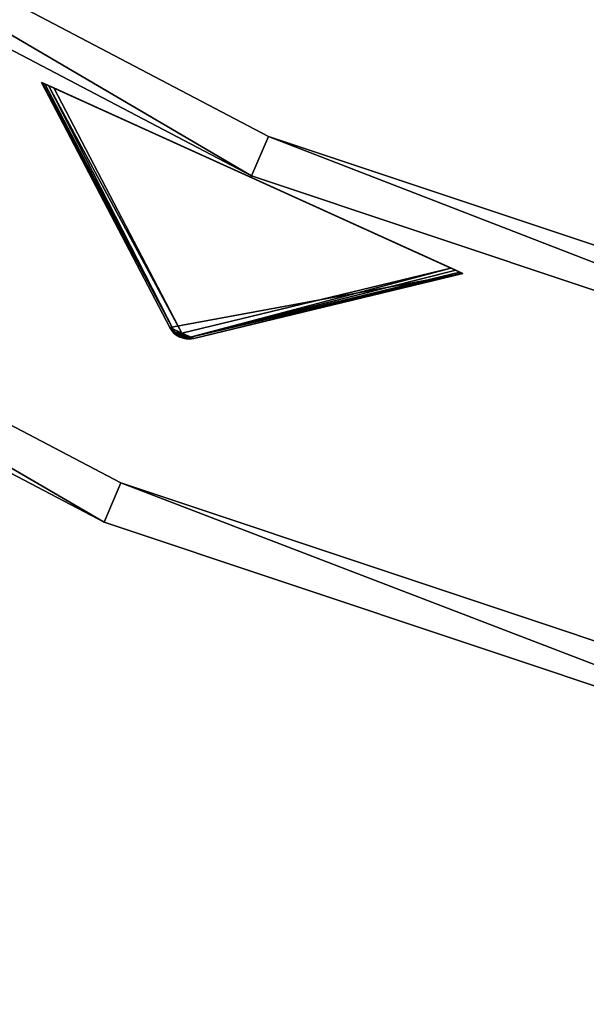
# Model space of a CAD drawing. Extents: x 5 to 565, y -280 to 280.
# Tile 8 of 256: x 171 to 198, y -280 to -234. Entities that reach past the tile are written whole.
import ezdxf

# ---------------------------------------------------------------- set-up
doc = ezdxf.new("R2010")
doc.units = 0
doc.header["$LTSCALE"] = 25.4
doc.layers.get('0').update_dxf_attribs({"color": 13, "linetype": 'CONTINUOUS'})

# ---------------------------------------------------------------- blocks, each defined once
blk = doc.blocks.new('GRUPUJ_3')
at = {"color": 254}
mesh = blk.add_polyface(dxfattribs=at)
corners = [(158.045, 33.487, 0.616), (158.083, 33.47, 0.357), (164.214, 21.897, 10.41)]
mesh.append_faces([[corners[k] for k in face] for face in [(0, 1, 2)]], dxfattribs={"color": 254})
mesh = blk.add_polyface(dxfattribs=at)
corners = [(158.045, 33.487, 150), (164.002, 22.089, 10.75), (164.002, 22.089, 139.866), (158.045, 33.487, 0.616)]
mesh.append_faces([[corners[k] for k in face] for face in [(0, 1, 2), (1, 0, 3)]], dxfattribs={"vtx0": -1, "color": 254})
mesh = blk.add_polyface(dxfattribs=at)
corners = [(158.37, 33.339, 0.041), (177.063, 24.857), (158.606, 33.232), (177.299, 24.75, 0.041), (158.193, 33.42, 0.162), (177.477, 24.67, 0.162), (158.083, 33.47, 0.357), (177.587, 24.62, 0.357), (158.045, 33.487, 0.616), (177.624, 24.603, 0.616), (158.045, 33.487, 150), (177.624, 24.603, 150)]
mesh.append_faces([[corners[k] for k in face] for face in [(0, 1, 2), (9, 10, 11)]], dxfattribs={"vtx0": -1, "color": 254})
mesh.append_faces([[corners[k] for k in face] for face in [(1, 0, 3), (3, 4, 5), (5, 6, 7), (7, 8, 9)]], dxfattribs={"vtx0": -1, "vtx1": -1, "color": 254})
mesh.append_faces([[corners[k] for k in face] for face in [(3, 0, 4), (5, 4, 6), (7, 6, 8), (9, 8, 10)]], dxfattribs={"vtx0": -1, "vtx2": -1, "color": 254})
mesh = blk.add_polyface(dxfattribs=at)
corners = [(158.045, 33.487, 0.616), (164.214, 21.897, 10.41), (164.002, 22.089, 10.75)]
mesh.append_faces([[corners[k] for k in face] for face in [(0, 1, 2)]], dxfattribs={"color": 254})
mesh = blk.add_polyface(dxfattribs=at)
corners = [(164.685, 21.573, 139.625), (164.286, 21.754, 139.625), (164.475, 21.641, 139.594), (164.905, 21.552, 139.717), (164.126, 21.906, 139.717), (165.124, 21.58, 139.866), (164.002, 22.089, 139.866), (177.624, 24.603, 150), (158.045, 33.487, 150)]
mesh.append_faces([[corners[k] for k in face] for face in [(0, 1, 2), (6, 7, 8)]], dxfattribs={"vtx0": -1, "color": 254})
mesh.append_faces([[corners[k] for k in face] for face in [(1, 3, 4), (4, 5, 6)]], dxfattribs={"vtx0": -1, "vtx1": -1, "color": 254})
mesh.append_faces([[corners[k] for k in face] for face in [(1, 0, 3), (4, 3, 5), (6, 5, 7)]], dxfattribs={"vtx0": -1, "vtx2": -1, "color": 254})
mesh = blk.add_polyface(dxfattribs=at)
corners = [(158.083, 33.47, 0.357), (158.193, 33.42, 0.162), (164.214, 21.897, 10.41)]
mesh.append_faces([[corners[k] for k in face] for face in [(0, 1, 2)]], dxfattribs={"color": 254})
mesh = blk.add_polyface(dxfattribs=at)
corners = [(164.214, 21.897, 10.41), (158.193, 33.42, 0.162), (158.37, 33.339, 0.041)]
mesh.append_faces([[corners[k] for k in face] for face in [(0, 1, 2)]], dxfattribs={"color": 254})
mesh = blk.add_polyface(dxfattribs=at)
corners = [(164.214, 21.897, 10.41), (158.37, 33.339, 0.041), (164.563, 21.834, 10.134)]
mesh.append_faces([[corners[k] for k in face] for face in [(0, 1, 2)]], dxfattribs={"color": 254})
mesh = blk.add_polyface(dxfattribs=at)
corners = [(164.563, 21.834, 10.134), (158.37, 33.339, 0.041), (158.606, 33.232)]
mesh.append_faces([[corners[k] for k in face] for face in [(0, 1, 2)]], dxfattribs={"color": 254})
mesh = blk.add_polyface(dxfattribs=at)
corners = [(164.563, 21.834, 10.134), (158.606, 33.232), (177.063, 24.857)]
mesh.append_faces([[corners[k] for k in face] for face in [(0, 1, 2)]], dxfattribs={"color": 254})
mesh = blk.add_polyface(dxfattribs=at)
corners = [(164.84, 21.613, 10.41), (164.563, 21.834, 10.134), (177.063, 24.857)]
mesh.append_faces([[corners[k] for k in face] for face in [(0, 1, 2)]], dxfattribs={"color": 254})
mesh = blk.add_polyface(dxfattribs=at)
corners = [(164.84, 21.613, 10.41), (177.063, 24.857), (177.299, 24.75, 0.041)]
mesh.append_faces([[corners[k] for k in face] for face in [(0, 1, 2)]], dxfattribs={"color": 254})
mesh = blk.add_polyface(dxfattribs=at)
corners = [(164.84, 21.613, 10.41), (177.299, 24.75, 0.041), (177.477, 24.67, 0.162)]
mesh.append_faces([[corners[k] for k in face] for face in [(0, 1, 2)]], dxfattribs={"color": 254})
mesh = blk.add_polyface(dxfattribs=at)
corners = [(164.84, 21.613, 10.41), (177.477, 24.67, 0.162), (177.587, 24.62, 0.357)]
mesh.append_faces([[corners[k] for k in face] for face in [(0, 1, 2)]], dxfattribs={"color": 254})
mesh = blk.add_polyface(dxfattribs=at)
corners = [(165.124, 21.58, 10.75), (164.84, 21.613, 10.41), (177.587, 24.62, 0.357)]
mesh.append_faces([[corners[k] for k in face] for face in [(0, 1, 2)]], dxfattribs={"color": 254})
mesh = blk.add_polyface(dxfattribs=at)
corners = [(165.124, 21.58, 10.75), (177.587, 24.62, 0.357), (177.624, 24.603, 0.616)]
mesh.append_faces([[corners[k] for k in face] for face in [(0, 1, 2)]], dxfattribs={"color": 254})
mesh = blk.add_polyface(dxfattribs=at)
corners = [(177.624, 24.603, 150), (165.124, 21.58, 10.75), (177.624, 24.603, 0.616), (165.124, 21.58, 139.866)]
mesh.append_faces([[corners[k] for k in face] for face in [(0, 1, 2), (1, 0, 3)]], dxfattribs={"vtx0": -1, "color": 254})
mesh = blk.add_polyface(dxfattribs=at)
corners = [(164.002, 22.089, 10.75), (164.322, 21.765, 10.507), (164.228, 21.802, 10.75)]
mesh.append_faces([[corners[k] for k in face] for face in [(0, 1, 2)]], dxfattribs={"color": 254})
mesh = blk.add_polyface(dxfattribs=at)
corners = [(164.002, 22.089, 10.75), (164.214, 21.897, 10.41), (164.322, 21.765, 10.507)]
mesh.append_faces([[corners[k] for k in face] for face in [(0, 1, 2)]], dxfattribs={"color": 254})
mesh = blk.add_polyface(dxfattribs=at)
corners = [(164.002, 22.089, 10.75), (164.228, 21.802, 10.75), (164.126, 21.906, 139.717)]
mesh.append_faces([[corners[k] for k in face] for face in [(0, 1, 2)]], dxfattribs={"color": 254})
mesh = blk.add_polyface(dxfattribs=at)
corners = [(164.002, 22.089, 10.75), (164.126, 21.906, 139.717), (164.002, 22.089, 139.866)]
mesh.append_faces([[corners[k] for k in face] for face in [(0, 1, 2)]], dxfattribs={"color": 254})
mesh = blk.add_polyface(dxfattribs=at)
corners = [(164.126, 21.906, 139.717), (164.228, 21.802, 10.75), (164.286, 21.754, 139.625)]
mesh.append_faces([[corners[k] for k in face] for face in [(0, 1, 2)]], dxfattribs={"color": 254})
mesh = blk.add_polyface(dxfattribs=at)
corners = [(164.322, 21.765, 10.507), (164.214, 21.897, 10.41), (164.563, 21.834, 10.134)]
mesh.append_faces([[corners[k] for k in face] for face in [(0, 1, 2)]], dxfattribs={"color": 254})
mesh = blk.add_polyface(dxfattribs=at)
corners = [(164.228, 21.802, 10.75), (164.322, 21.765, 10.507), (164.286, 21.754, 10.75)]
mesh.append_faces([[corners[k] for k in face] for face in [(0, 1, 2)]], dxfattribs={"color": 254})
mesh = blk.add_polyface(dxfattribs=at)
corners = [(164.286, 21.754, 139.625), (164.228, 21.802, 10.75), (164.286, 21.754, 10.75)]
mesh.append_faces([[corners[k] for k in face] for face in [(0, 1, 2)]], dxfattribs={"color": 254})
mesh = blk.add_polyface(dxfattribs=at)
corners = [(164.286, 21.754, 10.75), (164.322, 21.765, 10.507), (164.685, 21.573, 10.75)]
mesh.append_faces([[corners[k] for k in face] for face in [(0, 1, 2)]], dxfattribs={"color": 254})
mesh = blk.add_polyface(dxfattribs=at)
corners = [(164.286, 21.754, 139.625), (164.286, 21.754, 10.75), (164.475, 21.641, 139.594)]
mesh.append_faces([[corners[k] for k in face] for face in [(0, 1, 2)]], dxfattribs={"color": 254})
mesh = blk.add_polyface(dxfattribs=at)
corners = [(164.685, 21.573, 139.625), (164.475, 21.641, 139.594), (164.286, 21.754, 10.75)]
mesh.append_faces([[corners[k] for k in face] for face in [(0, 1, 2)]], dxfattribs={"color": 254})
mesh = blk.add_polyface(dxfattribs=at)
corners = [(164.685, 21.573, 139.625), (164.286, 21.754, 10.75), (164.685, 21.573, 10.75)]
mesh.append_faces([[corners[k] for k in face] for face in [(0, 1, 2)]], dxfattribs={"color": 254})
mesh = blk.add_polyface(dxfattribs=at)
corners = [(164.485, 21.661, 10.541), (164.322, 21.765, 10.507), (164.563, 21.834, 10.134)]
mesh.append_faces([[corners[k] for k in face] for face in [(0, 1, 2)]], dxfattribs={"color": 254})
mesh = blk.add_polyface(dxfattribs=at)
corners = [(164.685, 21.573, 10.75), (164.322, 21.765, 10.507), (164.485, 21.661, 10.541)]
mesh.append_faces([[corners[k] for k in face] for face in [(0, 1, 2)]], dxfattribs={"color": 254})
mesh = blk.add_polyface(dxfattribs=at)
corners = [(164.485, 21.661, 10.541), (164.563, 21.834, 10.134), (164.67, 21.607, 10.507)]
mesh.append_faces([[corners[k] for k in face] for face in [(0, 1, 2)]], dxfattribs={"color": 254})
mesh = blk.add_polyface(dxfattribs=at)
corners = [(164.685, 21.573, 10.75), (164.485, 21.661, 10.541), (164.67, 21.607, 10.507)]
mesh.append_faces([[corners[k] for k in face] for face in [(0, 1, 2)]], dxfattribs={"color": 254})
mesh = blk.add_polyface(dxfattribs=at)
corners = [(164.67, 21.607, 10.507), (164.563, 21.834, 10.134), (164.84, 21.613, 10.41)]
mesh.append_faces([[corners[k] for k in face] for face in [(0, 1, 2)]], dxfattribs={"color": 254})
mesh = blk.add_polyface(dxfattribs=at)
corners = [(164.759, 21.561, 10.75), (164.67, 21.607, 10.507), (164.84, 21.613, 10.41)]
mesh.append_faces([[corners[k] for k in face] for face in [(0, 1, 2)]], dxfattribs={"color": 254})
mesh = blk.add_polyface(dxfattribs=at)
corners = [(164.685, 21.573, 10.75), (164.67, 21.607, 10.507), (164.759, 21.561, 10.75)]
mesh.append_faces([[corners[k] for k in face] for face in [(0, 1, 2)]], dxfattribs={"color": 254})
mesh = blk.add_polyface(dxfattribs=at)
corners = [(165.124, 21.58, 139.866), (164.685, 21.573, 10.75), (164.759, 21.561, 10.75)]
mesh.append_faces([[corners[k] for k in face] for face in [(0, 1, 2)]], dxfattribs={"color": 254})
mesh = blk.add_polyface(dxfattribs=at)
corners = [(165.124, 21.58, 139.866), (164.905, 21.552, 139.717), (164.685, 21.573, 10.75)]
mesh.append_faces([[corners[k] for k in face] for face in [(0, 1, 2)]], dxfattribs={"color": 254})
mesh = blk.add_polyface(dxfattribs=at)
corners = [(164.905, 21.552, 139.717), (164.685, 21.573, 139.625), (164.685, 21.573, 10.75)]
mesh.append_faces([[corners[k] for k in face] for face in [(0, 1, 2)]], dxfattribs={"color": 254})
mesh = blk.add_polyface(dxfattribs=at)
corners = [(164.759, 21.561, 10.75), (164.84, 21.613, 10.41), (165.124, 21.58, 10.75)]
mesh.append_faces([[corners[k] for k in face] for face in [(0, 1, 2)]], dxfattribs={"color": 254})
mesh = blk.add_polyface(dxfattribs=at)
corners = [(165.124, 21.58, 139.866), (164.759, 21.561, 10.75), (165.124, 21.58, 10.75)]
mesh.append_faces([[corners[k] for k in face] for face in [(0, 1, 2)]], dxfattribs={"color": 254})
blk = doc.blocks.new('CRISTAL-M-7628-7627_STL')
at = {"color": 0}
blk.add_blockref('GRUPUJ_3', (14.455, -270.63, 250.002), dxfattribs=at)
at = {"color": 8}
mesh = blk.add_polyface(dxfattribs=at)
corners = [(5.38, -11.274, 430.002), (7.378, -11.194, 430.002), (7.194, 33.75, 430.002), (10.811, -56.007, 430.002), (12.771, -55.607, 430.002), (23.348, -99.289, 430.002), (25.218, -98.58, 430.002), (42.665, -140, 430.002), (44.397, -139, 430.002), (68.263, -177.085, 430.002), (69.812, -175.82, 430.002), (99.478, -209.583, 430.002), (100.804, -208.086, 430.002), (135.502, -236.653, 430.002), (136.571, -234.963, 430.002), (175.402, -257.594, 430.002), (176.186, -255.754, 430.002), (218.144, -271.864, 430.002), (218.623, -269.922, 430.002), (262.622, -279.092, 430.002), (262.783, -277.099, 430.002), (285.152, -280, 430.002), (285.152, -278, 430.002), (307.683, -279.092, 430.002), (307.522, -277.099, 430.002), (351.682, -269.922, 430.002), (352.161, -271.864, 430.002), (394.119, -255.754, 430.002), (394.903, -257.594, 430.002), (433.734, -234.963, 430.002), (434.803, -236.653, 430.002), (469.501, -208.086, 430.002), (470.827, -209.583, 430.002), (500.493, -175.82, 430.002), (502.042, -177.085, 430.002), (525.908, -139, 430.002), (527.64, -140, 430.002), (545.087, -98.58, 430.002), (546.957, -99.289, 430.002), (557.534, -55.607, 430.002), (559.494, -56.007, 430.002), (562.927, -11.194, 430.002), (564.925, -11.274, 430.002), (563.111, 33.75, 430.002), (9.179, 33.509, 430.002), (16.207, 77.901, 430.002), (18.128, 77.344, 430.002), (32.186, 120.034, 430.002), (33.993, 119.177, 430.002), (54.717, 159.058, 430.002), (56.363, 157.922, 430.002), (83.216, 193.963, 430.002), (84.658, 192.577, 430.002), (116.945, 223.844, 430.002), (118.146, 222.245, 430.002), (155.03, 247.928, 430.002), (155.959, 246.157, 430.002), (196.485, 265.59, 430.002), (197.119, 263.693, 430.002), (240.237, 276.374, 430.002), (240.558, 274.4, 430.002), (285.152, 280, 430.002), (285.152, 278, 430.002), (329.747, 274.4, 430.002), (330.068, 276.374, 430.002), (373.186, 263.693, 430.002), (373.819, 265.59, 430.002), (414.345, 246.157, 430.002), (415.275, 247.928, 430.002), (452.159, 222.245, 430.002), (453.36, 223.844, 430.002), (485.647, 192.577, 430.002), (487.089, 193.963, 430.002), (513.942, 157.922, 430.002), (515.588, 159.058, 430.002), (536.312, 119.177, 430.002), (538.119, 120.034, 430.002), (552.177, 77.344, 430.002), (554.098, 77.901, 430.002), (561.126, 33.509, 430.002)]
mesh.append_faces([[corners[k] for k in face] for face in [(0, 1, 2), (1, 3, 4), (4, 5, 6), (6, 7, 8), (8, 9, 10), (10, 11, 12), (12, 13, 14), (14, 15, 16), (16, 17, 18), (18, 19, 20), (20, 21, 22), (22, 23, 24), (24, 23, 25), (25, 26, 27), (27, 28, 29), (29, 30, 31), (31, 32, 33), (33, 34, 35), (35, 36, 37), (37, 38, 39), (39, 40, 41), (2, 44, 45), (44, 2, 1), (45, 46, 47), (47, 48, 49), (49, 50, 51), (51, 52, 53), (53, 54, 55), (55, 56, 57), (57, 58, 59), (59, 60, 61), (61, 63, 64), (64, 65, 66), (66, 67, 68), (68, 69, 70), (70, 71, 72), (72, 73, 74), (74, 75, 76), (76, 77, 78), (78, 79, 43)]], dxfattribs={"vtx0": -1, "vtx1": -1, "color": 8})
mesh.append_faces([[corners[k] for k in face] for face in [(1, 0, 3), (4, 3, 5), (6, 5, 7), (8, 7, 9), (10, 9, 11), (12, 11, 13), (14, 13, 15), (16, 15, 17), (18, 17, 19), (20, 19, 21), (22, 21, 23), (25, 23, 26), (27, 26, 28), (29, 28, 30), (31, 30, 32), (33, 32, 34), (35, 34, 36), (37, 36, 38), (39, 38, 40), (41, 40, 42), (41, 42, 43), (45, 44, 46), (47, 46, 48), (49, 48, 50), (51, 50, 52), (53, 52, 54), (55, 54, 56), (57, 56, 58), (59, 58, 60), (61, 60, 62), (61, 62, 63), (64, 63, 65), (66, 65, 67), (68, 67, 69), (70, 69, 71), (72, 71, 73), (74, 73, 75), (76, 75, 77), (78, 77, 79), (43, 79, 41)]], dxfattribs={"vtx0": -1, "vtx2": -1, "color": 8})
mesh = blk.add_polyface(dxfattribs=at)
corners = [(7.194, 33.75, 410.002), (9.179, 33.509, 410.002), (7.378, -11.194, 410.002), (16.207, 77.901, 410.002), (18.128, 77.344, 410.002), (32.186, 120.034, 410.002), (33.993, 119.177, 410.002), (54.717, 159.058, 410.002), (56.363, 157.922, 410.002), (83.216, 193.963, 410.002), (84.658, 192.577, 410.002), (116.945, 223.844, 410.002), (118.146, 222.245, 410.002), (155.03, 247.928, 410.002), (155.959, 246.157, 410.002), (196.485, 265.59, 410.002), (197.119, 263.693, 410.002), (240.237, 276.374, 410.002), (240.558, 274.4, 410.002), (285.152, 280, 410.002), (285.152, 278, 410.002), (330.068, 276.374, 410.002), (329.747, 274.4, 410.002), (373.186, 263.693, 410.002), (373.819, 265.59, 410.002), (414.345, 246.157, 410.002), (415.275, 247.928, 410.002), (452.159, 222.245, 410.002), (453.36, 223.844, 410.002), (485.647, 192.577, 410.002), (487.089, 193.963, 410.002), (513.942, 157.922, 410.002), (515.588, 159.058, 410.002), (536.312, 119.177, 410.002), (538.119, 120.034, 410.002), (552.177, 77.344, 410.002), (554.098, 77.901, 410.002), (561.126, 33.509, 410.002), (563.111, 33.75, 410.002), (562.927, -11.194, 410.002), (5.38, -11.274, 410.002), (10.811, -56.007, 410.002), (12.771, -55.607, 410.002), (23.348, -99.289, 410.002), (25.218, -98.58, 410.002), (42.665, -140, 410.002), (44.397, -139, 410.002), (68.263, -177.085, 410.002), (69.812, -175.82, 410.002), (99.478, -209.583, 410.002), (100.804, -208.086, 410.002), (135.502, -236.653, 410.002), (136.571, -234.963, 410.002), (175.402, -257.594, 410.002), (176.186, -255.754, 410.002), (218.144, -271.864, 410.002), (218.623, -269.922, 410.002), (262.622, -279.092, 410.002), (262.783, -277.099, 410.002), (285.152, -280, 410.002), (285.152, -278, 410.002), (307.522, -277.099, 410.002), (307.683, -279.092, 410.002), (351.682, -269.922, 410.002), (352.161, -271.864, 410.002), (394.119, -255.754, 410.002), (394.903, -257.594, 410.002), (433.734, -234.963, 410.002), (434.803, -236.653, 410.002), (469.501, -208.086, 410.002), (470.827, -209.583, 410.002), (500.493, -175.82, 410.002), (502.042, -177.085, 410.002), (525.908, -139, 410.002), (527.64, -140, 410.002), (545.087, -98.58, 410.002), (546.957, -99.289, 410.002), (557.534, -55.607, 410.002), (559.494, -56.007, 410.002), (564.925, -11.274, 410.002)]
mesh.append_faces([[corners[k] for k in face] for face in [(1, 3, 4), (4, 5, 6), (6, 7, 8), (8, 9, 10), (10, 11, 12), (12, 13, 14), (14, 15, 16), (16, 17, 18), (18, 19, 20), (20, 21, 22), (22, 21, 23), (23, 24, 25), (25, 26, 27), (27, 28, 29), (29, 30, 31), (31, 32, 33), (33, 34, 35), (35, 36, 37), (37, 38, 39), (40, 2, 41), (41, 42, 43), (43, 44, 45), (45, 46, 47), (47, 48, 49), (49, 50, 51), (51, 52, 53), (53, 54, 55), (55, 56, 57), (57, 58, 59), (59, 61, 62), (62, 63, 64), (64, 65, 66), (66, 67, 68), (68, 69, 70), (70, 71, 72), (72, 73, 74), (74, 75, 76), (76, 77, 78), (78, 39, 79), (79, 39, 38)]], dxfattribs={"vtx0": -1, "vtx1": -1, "color": 8})
mesh.append_faces([[corners[k] for k in face] for face in [(0, 1, 2), (1, 0, 3), (4, 3, 5), (6, 5, 7), (8, 7, 9), (10, 9, 11), (12, 11, 13), (14, 13, 15), (16, 15, 17), (18, 17, 19), (20, 19, 21), (23, 21, 24), (25, 24, 26), (27, 26, 28), (29, 28, 30), (31, 30, 32), (33, 32, 34), (35, 34, 36), (37, 36, 38), (2, 40, 0), (41, 2, 42), (43, 42, 44), (45, 44, 46), (47, 46, 48), (49, 48, 50), (51, 50, 52), (53, 52, 54), (55, 54, 56), (57, 56, 58), (59, 58, 60), (59, 60, 61), (62, 61, 63), (64, 63, 65), (66, 65, 67), (68, 67, 69), (70, 69, 71), (72, 71, 73), (74, 73, 75), (76, 75, 77), (78, 77, 39)]], dxfattribs={"vtx0": -1, "vtx2": -1, "color": 8})
mesh = blk.add_polyface(dxfattribs=at)
corners = [(22.865, -10.57, 417.002), (24.864, -10.489, 417.002), (24.566, 31.641, 417.002), (27.957, -52.507, 417.002), (29.917, -52.107, 417.002), (39.711, -93.084, 417.002), (41.581, -92.375, 417.002), (57.821, -131.25, 417.002), (59.553, -130.25, 417.002), (81.819, -166.017, 417.002), (83.368, -164.752, 417.002), (111.083, -196.484, 417.002), (112.409, -194.987, 417.002), (144.855, -221.862, 417.002), (145.924, -220.172, 417.002), (182.261, -241.495, 417.002), (183.045, -239.655, 417.002), (222.332, -254.872, 417.002), (222.811, -252.93, 417.002), (264.03, -261.649, 417.002), (264.191, -259.655, 417.002), (285.152, -262.5, 417.002), (285.152, -260.5, 417.002), (306.275, -261.649, 417.002), (306.114, -259.655, 417.002), (347.494, -252.93, 417.002), (347.973, -254.872, 417.002), (387.26, -239.655, 417.002), (388.044, -241.495, 417.002), (424.381, -220.172, 417.002), (425.45, -221.862, 417.002), (457.896, -194.987, 417.002), (459.222, -196.484, 417.002), (486.937, -164.752, 417.002), (488.486, -166.017, 417.002), (510.752, -130.25, 417.002), (512.484, -131.25, 417.002), (528.724, -92.375, 417.002), (530.594, -93.084, 417.002), (540.388, -52.107, 417.002), (542.348, -52.507, 417.002), (545.441, -10.489, 417.002), (547.44, -10.57, 417.002), (545.739, 31.641, 417.002), (26.552, 31.4, 417.002), (33.016, 73.032, 417.002), (34.937, 72.476, 417.002), (47.997, 112.532, 417.002), (49.804, 111.674, 417.002), (69.119, 149.117, 417.002), (70.765, 147.981, 417.002), (95.837, 181.84, 417.002), (97.279, 180.455, 417.002), (127.458, 209.854, 417.002), (128.659, 208.255, 417.002), (163.163, 232.432, 417.002), (164.092, 230.661, 417.002), (202.027, 248.991, 417.002), (202.66, 247.094, 417.002), (243.044, 259.101, 417.002), (243.365, 257.127, 417.002), (285.152, 262.5, 417.002), (285.152, 260.5, 417.002), (326.94, 257.127, 417.002), (327.26, 259.101, 417.002), (367.644, 247.094, 417.002), (368.278, 248.991, 417.002), (406.213, 230.661, 417.002), (407.142, 232.432, 417.002), (441.646, 208.255, 417.002), (442.847, 209.854, 417.002), (473.026, 180.455, 417.002), (474.468, 181.84, 417.002), (499.54, 147.981, 417.002), (501.186, 149.117, 417.002), (520.501, 111.674, 417.002), (522.308, 112.532, 417.002), (535.367, 72.476, 417.002), (537.288, 73.032, 417.002), (543.753, 31.4, 417.002)]
mesh.append_faces([[corners[k] for k in face] for face in [(0, 1, 2), (1, 3, 4), (4, 5, 6), (6, 7, 8), (8, 9, 10), (10, 11, 12), (12, 13, 14), (14, 15, 16), (16, 17, 18), (18, 19, 20), (20, 21, 22), (22, 23, 24), (24, 23, 25), (25, 26, 27), (27, 28, 29), (29, 30, 31), (31, 32, 33), (33, 34, 35), (35, 36, 37), (37, 38, 39), (39, 40, 41), (2, 44, 45), (44, 2, 1), (45, 46, 47), (47, 48, 49), (49, 50, 51), (51, 52, 53), (53, 54, 55), (55, 56, 57), (57, 58, 59), (59, 60, 61), (61, 63, 64), (64, 65, 66), (66, 67, 68), (68, 69, 70), (70, 71, 72), (72, 73, 74), (74, 75, 76), (76, 77, 78), (78, 79, 43)]], dxfattribs={"vtx0": -1, "vtx1": -1, "color": 8})
mesh.append_faces([[corners[k] for k in face] for face in [(1, 0, 3), (4, 3, 5), (6, 5, 7), (8, 7, 9), (10, 9, 11), (12, 11, 13), (14, 13, 15), (16, 15, 17), (18, 17, 19), (20, 19, 21), (22, 21, 23), (25, 23, 26), (27, 26, 28), (29, 28, 30), (31, 30, 32), (33, 32, 34), (35, 34, 36), (37, 36, 38), (39, 38, 40), (41, 40, 42), (41, 42, 43), (45, 44, 46), (47, 46, 48), (49, 48, 50), (51, 50, 52), (53, 52, 54), (55, 54, 56), (57, 56, 58), (59, 58, 60), (61, 60, 62), (61, 62, 63), (64, 63, 65), (66, 65, 67), (68, 67, 69), (70, 69, 71), (72, 71, 73), (74, 73, 75), (76, 75, 77), (78, 77, 79), (43, 79, 41)]], dxfattribs={"vtx0": -1, "vtx2": -1, "color": 8})
mesh = blk.add_polyface(dxfattribs=at)
corners = [(24.566, 31.641, 410.002), (26.552, 31.4, 410.002), (24.864, -10.489, 410.002), (33.016, 73.032, 410.002), (34.937, 72.476, 410.002), (47.997, 112.532, 410.002), (49.804, 111.674, 410.002), (69.119, 149.117, 410.002), (70.765, 147.981, 410.002), (95.837, 181.84, 410.002), (97.279, 180.455, 410.002), (127.458, 209.854, 410.002), (128.659, 208.255, 410.002), (163.163, 232.432, 410.002), (164.092, 230.661, 410.002), (202.027, 248.991, 410.002), (202.66, 247.094, 410.002), (243.044, 259.101, 410.002), (243.365, 257.127, 410.002), (285.152, 262.5, 410.002), (285.152, 260.5, 410.002), (327.26, 259.101, 410.002), (326.94, 257.127, 410.002), (367.644, 247.094, 410.002), (368.278, 248.991, 410.002), (406.213, 230.661, 410.002), (407.142, 232.432, 410.002), (441.646, 208.255, 410.002), (442.847, 209.854, 410.002), (473.026, 180.455, 410.002), (474.468, 181.84, 410.002), (499.54, 147.981, 410.002), (501.186, 149.117, 410.002), (520.501, 111.674, 410.002), (522.308, 112.532, 410.002), (535.367, 72.476, 410.002), (537.288, 73.032, 410.002), (543.753, 31.4, 410.002), (545.739, 31.641, 410.002), (545.441, -10.489, 410.002), (22.865, -10.57, 410.002), (27.957, -52.507, 410.002), (29.917, -52.107, 410.002), (39.711, -93.084, 410.002), (41.581, -92.375, 410.002), (57.821, -131.25, 410.002), (59.553, -130.25, 410.002), (81.819, -166.017, 410.002), (83.368, -164.752, 410.002), (111.083, -196.484, 410.002), (112.409, -194.987, 410.002), (144.855, -221.862, 410.002), (145.924, -220.172, 410.002), (182.261, -241.495, 410.002), (183.045, -239.655, 410.002), (222.332, -254.872, 410.002), (222.811, -252.93, 410.002), (264.03, -261.649, 410.002), (264.191, -259.655, 410.002), (285.152, -262.5, 410.002), (285.152, -260.5, 410.002), (306.114, -259.655, 410.002), (306.275, -261.649, 410.002), (347.494, -252.93, 410.002), (347.973, -254.872, 410.002), (387.26, -239.655, 410.002), (388.044, -241.495, 410.002), (424.381, -220.172, 410.002), (425.45, -221.862, 410.002), (457.896, -194.987, 410.002), (459.222, -196.484, 410.002), (486.937, -164.752, 410.002), (488.486, -166.017, 410.002), (510.752, -130.25, 410.002), (512.484, -131.25, 410.002), (528.724, -92.375, 410.002), (530.594, -93.084, 410.002), (540.388, -52.107, 410.002), (542.348, -52.507, 410.002), (547.44, -10.57, 410.002)]
mesh.append_faces([[corners[k] for k in face] for face in [(1, 3, 4), (4, 5, 6), (6, 7, 8), (8, 9, 10), (10, 11, 12), (12, 13, 14), (14, 15, 16), (16, 17, 18), (18, 19, 20), (20, 21, 22), (22, 21, 23), (23, 24, 25), (25, 26, 27), (27, 28, 29), (29, 30, 31), (31, 32, 33), (33, 34, 35), (35, 36, 37), (37, 38, 39), (40, 2, 41), (41, 42, 43), (43, 44, 45), (45, 46, 47), (47, 48, 49), (49, 50, 51), (51, 52, 53), (53, 54, 55), (55, 56, 57), (57, 58, 59), (59, 61, 62), (62, 63, 64), (64, 65, 66), (66, 67, 68), (68, 69, 70), (70, 71, 72), (72, 73, 74), (74, 75, 76), (76, 77, 78), (78, 39, 79), (79, 39, 38)]], dxfattribs={"vtx0": -1, "vtx1": -1, "color": 8})
mesh.append_faces([[corners[k] for k in face] for face in [(0, 1, 2), (1, 0, 3), (4, 3, 5), (6, 5, 7), (8, 7, 9), (10, 9, 11), (12, 11, 13), (14, 13, 15), (16, 15, 17), (18, 17, 19), (20, 19, 21), (23, 21, 24), (25, 24, 26), (27, 26, 28), (29, 28, 30), (31, 30, 32), (33, 32, 34), (35, 34, 36), (37, 36, 38), (2, 40, 0), (41, 2, 42), (43, 42, 44), (45, 44, 46), (47, 46, 48), (49, 48, 50), (51, 50, 52), (53, 52, 54), (55, 54, 56), (57, 56, 58), (59, 58, 60), (59, 60, 61), (62, 61, 63), (64, 63, 65), (66, 65, 67), (68, 67, 69), (70, 69, 71), (72, 71, 73), (74, 73, 75), (76, 75, 77), (78, 77, 39)]], dxfattribs={"vtx0": -1, "vtx2": -1, "color": 8})
mesh = blk.add_polyface(dxfattribs=at)
corners = [(232.022, -81.972, 420.002), (150.683, -242.856, 420.002), (142.022, -237.856, 420.002), (240.683, -86.972, 420.002)]
mesh.append_faces([[corners[k] for k in face] for face in [(0, 1, 2), (1, 0, 3)]], dxfattribs={"vtx0": -1, "color": 8})
mesh = blk.add_polyface(dxfattribs=at)
corners = [(232.022, -81.972, 430.002), (142.022, -237.856, 420.002), (142.022, -237.856, 430.002), (232.022, -81.972, 420.002)]
mesh.append_faces([[corners[k] for k in face] for face in [(0, 1, 2), (1, 0, 3)]], dxfattribs={"vtx0": -1, "color": 8})
mesh = blk.add_polyface(dxfattribs=at)
corners = [(150.683, -242.856, 430.002), (232.022, -81.972, 430.002), (142.022, -237.856, 430.002), (240.683, -86.972, 430.002)]
mesh.append_faces([[corners[k] for k in face] for face in [(0, 1, 2), (1, 0, 3)]], dxfattribs={"vtx0": -1, "color": 8})
mesh = blk.add_polyface(dxfattribs=at)
corners = [(149.817, -242.356, 420.969), (232.86, -82.455, 420.969), (142.86, -238.34, 420.969), (239.817, -86.472, 420.969)]
mesh.append_faces([[corners[k] for k in face] for face in [(0, 1, 2), (1, 0, 3)]], dxfattribs={"vtx0": -1, "color": 8})
mesh = blk.add_polyface(dxfattribs=at)
corners = [(232.86, -82.455, 420.969), (142.86, -238.34, 429.002), (142.86, -238.34, 420.969), (232.86, -82.455, 429.002)]
mesh.append_faces([[corners[k] for k in face] for face in [(0, 1, 2), (1, 0, 3)]], dxfattribs={"vtx0": -1, "color": 8})
mesh = blk.add_polyface(dxfattribs=at)
corners = [(232.86, -82.455, 429.002), (149.817, -242.356, 429.002), (142.86, -238.34, 429.002), (239.817, -86.472, 429.002)]
mesh.append_faces([[corners[k] for k in face] for face in [(0, 1, 2), (1, 0, 3)]], dxfattribs={"vtx0": -1, "color": 8})
mesh = blk.add_polyface(dxfattribs=at)
corners = [(239.817, -86.472, 429.002), (149.817, -242.356, 420.969), (149.817, -242.356, 429.002), (239.817, -86.472, 420.969)]
mesh.append_faces([[corners[k] for k in face] for face in [(0, 1, 2), (1, 0, 3)]], dxfattribs={"vtx0": -1, "color": 8})
mesh = blk.add_polyface(dxfattribs=at)
corners = [(240.683, -86.972, 420.002), (150.683, -242.856, 430.002), (150.683, -242.856, 420.002), (240.683, -86.972, 430.002)]
mesh.append_faces([[corners[k] for k in face] for face in [(0, 1, 2), (1, 0, 3)]], dxfattribs={"vtx0": -1, "color": 8})
mesh = blk.add_polyface(dxfattribs=at)
corners = [(145.924, -220.172, 417.002), (183.045, -239.655, 410.002), (145.924, -220.172, 410.002), (183.045, -239.655, 417.002)]
mesh.append_faces([[corners[k] for k in face] for face in [(0, 1, 2), (1, 0, 3)]], dxfattribs={"vtx0": -1, "color": 8})
mesh = blk.add_polyface(dxfattribs=at)
corners = [(182.261, -241.495, 417.002), (144.855, -221.862, 410.002), (182.261, -241.495, 410.002), (144.855, -221.862, 417.002)]
mesh.append_faces([[corners[k] for k in face] for face in [(0, 1, 2), (1, 0, 3)]], dxfattribs={"vtx0": -1, "color": 8})
mesh = blk.add_polyface(dxfattribs=at)
corners = [(136.571, -234.963, 430.002), (176.186, -255.754, 410.002), (136.571, -234.963, 410.002), (176.186, -255.754, 430.002)]
mesh.append_faces([[corners[k] for k in face] for face in [(0, 1, 2), (1, 0, 3)]], dxfattribs={"vtx0": -1, "color": 8})
mesh = blk.add_polyface(dxfattribs=at)
corners = [(175.402, -257.594, 430.002), (135.502, -236.653, 410.002), (175.402, -257.594, 410.002), (135.502, -236.653, 430.002)]
mesh.append_faces([[corners[k] for k in face] for face in [(0, 1, 2), (1, 0, 3)]], dxfattribs={"vtx0": -1, "color": 8})
mesh = blk.add_polyface(dxfattribs=at)
corners = [(183.045, -239.655, 417.002), (222.811, -252.93, 410.002), (183.045, -239.655, 410.002), (222.811, -252.93, 417.002)]
mesh.append_faces([[corners[k] for k in face] for face in [(0, 1, 2), (1, 0, 3)]], dxfattribs={"vtx0": -1, "color": 8})
mesh = blk.add_polyface(dxfattribs=at)
corners = [(222.332, -254.872, 417.002), (182.261, -241.495, 410.002), (222.332, -254.872, 410.002), (182.261, -241.495, 417.002)]
mesh.append_faces([[corners[k] for k in face] for face in [(0, 1, 2), (1, 0, 3)]], dxfattribs={"vtx0": -1, "color": 8})
mesh = blk.add_polyface(dxfattribs=at)
corners = [(176.186, -255.754, 430.002), (218.623, -269.922, 410.002), (176.186, -255.754, 410.002), (218.623, -269.922, 430.002)]
mesh.append_faces([[corners[k] for k in face] for face in [(0, 1, 2), (1, 0, 3)]], dxfattribs={"vtx0": -1, "color": 8})
mesh = blk.add_polyface(dxfattribs=at)
corners = [(218.144, -271.864, 430.002), (175.402, -257.594, 410.002), (218.144, -271.864, 410.002), (175.402, -257.594, 430.002)]
mesh.append_faces([[corners[k] for k in face] for face in [(0, 1, 2), (1, 0, 3)]], dxfattribs={"vtx0": -1, "color": 8})
blk = doc.blocks.new('GRUPUJ_6')
at = {"color": 0}
blk.add_blockref('CRISTAL-M-7628-7627_STL', (-5.38, 280, -0.002), dxfattribs=at)

msp = doc.modelspace()

# ---------------------------------------------------------------- block references
at = {"color": 0}
msp.add_blockref('GRUPUJ_6', (5.38, -280, 0.002), dxfattribs=at)

doc.saveas('drawing.dxf')
